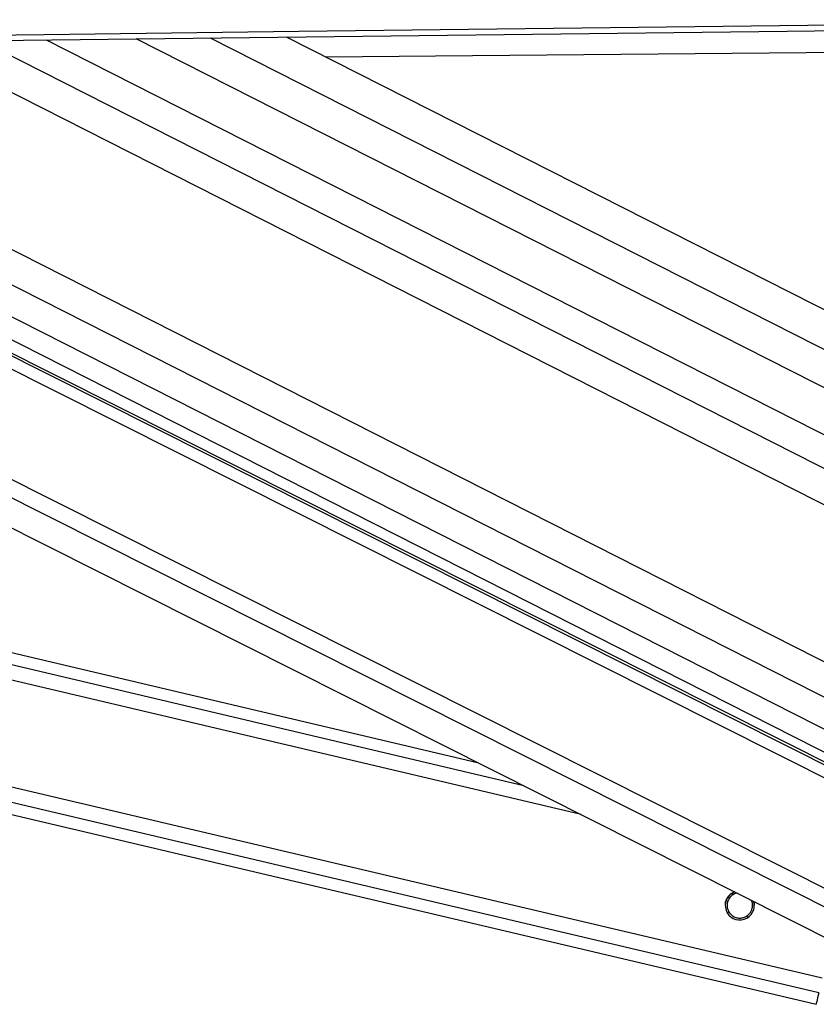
# Model space of a CAD drawing. Header units: millimetres. Extents: x 36407 to 443956, y 6043 to 409364.
# Tile 63 of 73: x 361063 to 367637, y 144211 to 152340. Entities that reach past the tile are written whole.
import ezdxf

# ---------------------------------------------------------------- set-up
doc = ezdxf.new("R2010")
doc.units = ezdxf.units.MM
doc.header["$LTSCALE"] = 50

msp = doc.modelspace()

# ---------------------------------------------------------------- linework, layer by layer
at = {"color": 7, "linetype": 'Continuous', "lineweight": 25}
for p, q in [((370656.4, 147799.69), (362024.26, 152182.32)), ((370736.12, 148404.07), (363265.38, 152197.04)), ((369141.12, 145486.99), (355981.2, 152110.72)), ((356235.84, 152113.74), (369106.05, 145579.4)), ((353180.31, 152077.58), (368602.05, 144315.41)), ((335176.12, 151865.09), (367635.11, 144211.26)), ((364851.04, 146203.4), (340570.89, 151928.65)), ((366982.88, 145130.38), (366954.63, 145119.65))]:
    msp.add_line(p, q, dxfattribs=at)
at = {"color": 8, "linetype": 'Continuous', "lineweight": 25}
for p, q in [((362634.07, 152189.55), (371066.77, 147908.18)), ((369238.07, 145306.41), (355725.39, 152107.69)), ((369221.66, 145422.25), (355934.22, 152110.17)), ((356600.66, 152118.06), (369272.27, 145684.55)), ((357109.5, 152124.08), (369423.28, 145872.25)), ((357673.37, 152130.76), (369493.27, 146129.68)), ((360169.56, 152160.34), (370022.83, 147157.72)), ((360746.89, 152167.18), (370234.13, 147350.4)), ((361280.34, 152173.5), (370296.46, 147595.92)), ((368960.92, 144381.34), (353658.91, 152083.24)), ((369035.43, 144497.42), (353957.04, 152086.77)), ((367657.49, 144306.59), (335582.52, 151869.87)), ((367685.74, 144426.49), (336093.72, 151875.89)), ((365696.44, 145777.89), (339657.42, 151917.89)), ((365224.01, 146015.67), (340167.9, 151923.9)), ((366954.63, 145119.65), (366935.43, 145124.17)), ((366919, 144968.55), (366898.84, 144973.3)), ((367076.75, 144931.35), (367056.66, 144936.09))]:
    msp.add_line(p, q, dxfattribs=at)
at = {"color": 7, "linetype": 'Continuous', "lineweight": 25, "flags": 128}
for points in [[(352859.85, 152119.7), (354961.02, 152144.56), (357062.18, 152169.44), (359163.35, 152194.32), (361264.52, 152219.22), (363365.69, 152244.14), (365466.86, 152269.07), (367568.02, 152294.01), (371455.64, 152340.2)], [(352688.48, 152071.76), (354789.65, 152096.62), (356890.81, 152121.49), (358991.98, 152146.38), (361093.15, 152171.28), (363194.31, 152196.2), (365295.48, 152221.12), (367396.65, 152246.07), (371455.69, 152294.29)], [(371080.88, 152096.81), (370919.54, 152095.4), (368777.88, 152076.69), (366636.23, 152058), (364494.58, 152039.32), (363591.52, 152031.46)], [(367657.49, 144306.59), (367647.88, 144265.7), (367640.84, 144235.77), (367636.55, 144217.48), (367635.11, 144211.26), (367635.11, 144211.26)]]:
    msp.add_lwpolyline(points, dxfattribs=at)
at = {"color": 7, "linetype": 'Continuous', "lineweight": 25}
msp.add_arc((367005.64, 145028.02), 120, 110.694478, 15.868983, dxfattribs=at)
for points, knots in [([(366886.95, 145027.76), (366886.71, 145034.1), (366886.08, 145050.7), (366895.05, 145076.98), (366909.73, 145102.1), (366922.35, 145113.99), (366928.61, 145119.89)], [0, 0, 0, 0, 0.17837, 0.4665394, 0.735596, 1, 1, 1, 1]), ([(366954.63, 145119.65), (366945.2, 145113.22), (366927.86, 145101.4), (366909.62, 145073.88), (366900.44, 145044.29), (366900.28, 145014.58), (366906.74, 144989.06), (366915.15, 144974.99), (366919, 144968.55)], [0, 0, 0, 0, 0.2046085, 0.3763173, 0.5488264, 0.70336, 0.8643128, 1, 1, 1, 1]), ([(366954.64, 145118.93), (366945.18, 145112.52), (366927.78, 145100.73), (366909.87, 145073.26), (366900.98, 145047.69), (366901.42, 145032.22), (366901.56, 145027.1)], [0, 0, 0, 0, 0.3227304, 0.5935068, 0.8655467, 1, 1, 1, 1]), ([(366928.61, 145119.89), (366937.09, 145126.75), (366947.65, 145135.28), (366961.74, 145138.92), (366964.5, 145139.63)], [0, 0, 0, 0, 0.8040625, 1, 1, 1, 1]), ([(366984.18, 145129.73), (366983.75, 145129.71), (366972.77, 145129.06), (366963.52, 145123.89), (366954.64, 145118.93)], [0, 0, 0, 0, 0.0395018, 1, 1, 1, 1]), ([(367056.66, 144936.09), (367066.09, 144942.51), (367083.43, 144954.3), (367101.65, 144981.78), (367110.91, 145011.42), (367110.78, 145040.96), (367106.66, 145060.72), (367101.67, 145069.72), (367101, 145070.93)], [0, 0, 0, 0, 0.2301337, 0.4232487, 0.61725, 0.791031, 0.9720131, 1, 1, 1, 1]), ([(367109.73, 145027.27), (367109.91, 145031.44), (367110.49, 145045.29), (367106.5, 145060.38), (367101.34, 145069.67), (367100.5, 145071.18)], [0, 0, 0, 0, 0.2649018, 0.8802236, 1, 1, 1, 1]), ([(367119.67, 145061.53), (367121.73, 145055.98), (367125.56, 145045.7), (367124.72, 145033.54), (367124.34, 145027.95)], [0, 0, 0, 0, 0.54027883, 1, 1, 1, 1]), ([(366919, 144968.55), (366925.14, 144960.94), (366937.4, 144945.71), (366964.99, 144929.4), (366996.21, 144921.68), (367029.08, 144923.54), (367047.53, 144931.94), (367056.66, 144936.09)], [0, 0, 0, 0, 0.1964399, 0.3926578, 0.5933435, 0.7988115, 1, 1, 1, 1])]:
    msp.add_open_spline(points, degree=3, knots=knots, dxfattribs=at)

doc.saveas('drawing.dxf')
